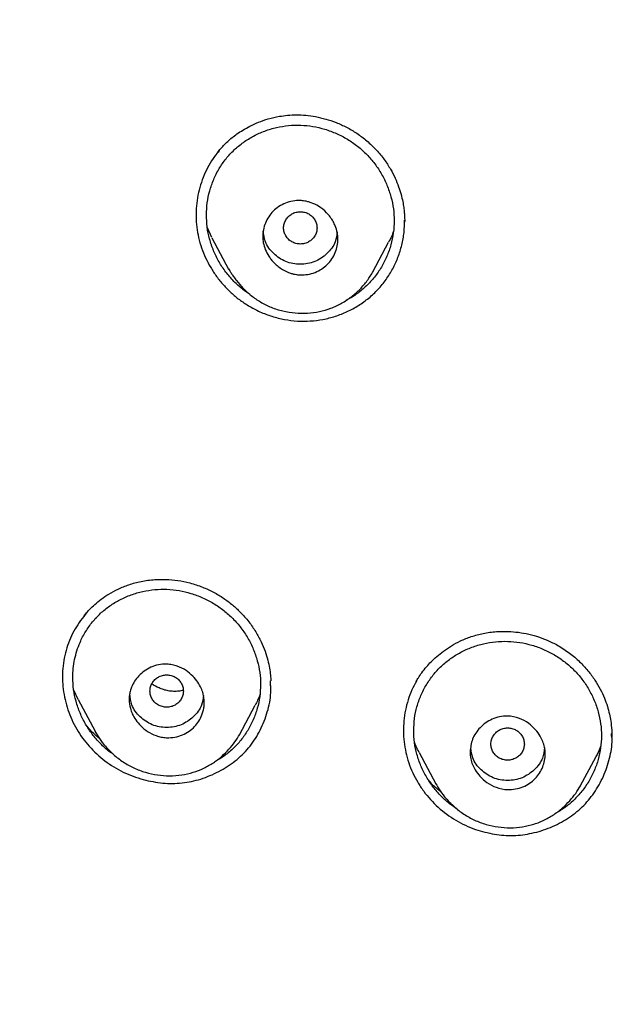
# Model space of a CAD drawing. Header units: millimetres. Extents: x 8 to 1894, y 12 to 2723.
# Tile 82 of 152: x 664 to 679, y 1840 to 1864. Entities that reach past the tile are written whole.
import ezdxf

# ---------------------------------------------------------------- set-up
doc = ezdxf.new("R2010")
doc.units = ezdxf.units.MM

msp = doc.modelspace()

# ---------------------------------------------------------------- linework, layer by layer
at = {"color": 7, "linetype": 'Continuous', "lineweight": 30}
for p, q in [((673.613, 1859.198), (673.613, 1859.206)), ((668.998, 1858.806), (668.889, 1859.039)), ((668.997, 1858.805), (669.398, 1858.053)), ((672.852, 1857.987), (673.229, 1858.695)), ((670.4, 1848.079), (670.401, 1848.2)), ((670.409, 1848.077), (670.409, 1848.09)), ((665.793, 1847.752), (665.688, 1847.976)), ((665.792, 1847.752), (666.198, 1846.99)), ((669.658, 1846.91), (670.035, 1847.618)), ((666.199, 1846.99), (666.195, 1846.997)), ((678.567, 1846.877), (678.564, 1846.936)), ((673.958, 1846.485), (674.358, 1845.735)), ((677.818, 1845.677), (678.197, 1846.389)), ((677.975, 1845.725), (677.948, 1845.695))]:
    msp.add_line(p, q, dxfattribs=at)
for points, knots in [([(746.132, 1797.158), (746.593, 1798.387), (747.512, 1800.831), (748.495, 1804.601), (749.27, 1808.382), (749.853, 1812.175), (750.34, 1816.36), (750.695, 1820.94), (750.905, 1825.905), (751, 1831.452), (750.99, 1837.581), (750.978, 1844.311), (750.875, 1851.06), (750.555, 1857.838), (750.011, 1863.494), (749.341, 1868.017), (748.676, 1871.415), (747.796, 1874.799), (746.641, 1878.144), (745.224, 1881.22), (743.546, 1883.984), (741.653, 1886.399), (739.443, 1888.544), (737.004, 1890.399), (734.422, 1891.997), (731.301, 1893.599), (727.614, 1895.121), (723.365, 1896.49), (719.049, 1897.572), (714.683, 1898.4), (710.282, 1898.968), (705.871, 1899.292), (701.478, 1899.419), (697.107, 1899.43), (692.736, 1899.418), (688.344, 1899.29), (683.933, 1898.968), (679.531, 1898.4), (675.166, 1897.573), (670.85, 1896.491), (666.6, 1895.12), (662.914, 1893.6), (659.793, 1891.997), (657.21, 1890.4), (654.772, 1888.545), (652.562, 1886.4), (650.668, 1883.984), (648.991, 1881.22), (647.573, 1878.144), (646.418, 1874.799), (645.539, 1871.415), (644.873, 1868.018), (644.203, 1863.495), (643.659, 1857.838), (643.34, 1851.061), (643.237, 1844.312), (643.225, 1837.582), (643.214, 1831.001), (643.338, 1824.548), (643.685, 1818.223), (644.263, 1812.764), (644.982, 1808.18), (645.752, 1804.467), (646.726, 1800.765), (647.629, 1798.364), (648.083, 1797.158)], [0, 0, 0, 0, 0.01422, 0.028301, 0.042283, 0.056188, 0.070046, 0.088148, 0.106186, 0.124159, 0.148558, 0.172923, 0.197399, 0.221993, 0.24671, 0.259145, 0.27167, 0.284302, 0.297067, 0.309991, 0.320883, 0.3319, 0.342924, 0.353811, 0.364567, 0.375221, 0.391058, 0.40678, 0.422432, 0.438055, 0.453668, 0.469227, 0.484683, 0.500001, 0.515318, 0.530774, 0.546334, 0.561944, 0.577571, 0.59322, 0.608942, 0.624779, 0.635434, 0.646191, 0.657076, 0.668103, 0.679114, 0.690014, 0.702933, 0.7157, 0.728331, 0.740856, 0.753291, 0.778008, 0.802602, 0.827078, 0.851444, 0.875842, 0.898728, 0.921719, 0.944802, 0.958463, 0.9722, 0.986034, 1, 1, 1, 1]), ([(744.739, 1797.28), (745.115, 1798.268), (745.867, 1800.241), (746.729, 1803.282), (747.443, 1806.352), (748.014, 1809.446), (748.474, 1812.555), (748.907, 1816.267), (749.256, 1820.586), (749.479, 1825.507), (749.58, 1830.652), (749.585, 1836.017), (749.57, 1841.606), (749.512, 1847.199), (749.34, 1852.796), (748.985, 1858.392), (748.481, 1863.045), (747.916, 1866.75), (747.389, 1869.517), (746.731, 1872.261), (745.916, 1874.969), (744.909, 1877.621), (743.78, 1879.973), (742.562, 1882.016), (741.314, 1883.764), (739.899, 1885.389), (738.155, 1887.037), (736.053, 1888.646), (733.602, 1890.178), (730.864, 1891.6), (727.851, 1892.896), (724.575, 1894.053), (721.236, 1895.018), (717.85, 1895.814), (714.145, 1896.505), (710.119, 1897.034), (705.784, 1897.362), (701.445, 1897.494), (697.108, 1897.507), (692.771, 1897.492), (688.43, 1897.359), (684.095, 1897.034), (680.069, 1896.506), (676.364, 1895.816), (672.979, 1895.019), (669.64, 1894.052), (666.364, 1892.895), (663.349, 1891.601), (660.612, 1890.178), (658.162, 1888.646), (656.061, 1887.037), (654.316, 1885.39), (652.903, 1883.763), (651.652, 1882.017), (650.437, 1879.972), (649.307, 1877.621), (648.299, 1874.969), (647.485, 1872.261), (646.827, 1869.517), (646.299, 1866.75), (645.734, 1863.045), (645.231, 1858.392), (644.876, 1852.796), (644.703, 1847.199), (644.645, 1841.607), (644.63, 1836.018), (644.636, 1830.727), (644.73, 1825.732), (644.934, 1821.034), (645.293, 1816.341), (645.773, 1812.242), (646.323, 1808.738), (646.885, 1805.824), (647.579, 1802.934), (648.408, 1800.071), (649.119, 1798.211), (649.475, 1797.28)], [0, 0, 0, 0, 0.011709, 0.0234, 0.035079, 0.046745, 0.058401, 0.070053, 0.08835, 0.106637, 0.124908, 0.145647, 0.166375, 0.187119, 0.207887, 0.228673, 0.249479, 0.259892, 0.270315, 0.28075, 0.291198, 0.301658, 0.31213, 0.319994, 0.327864, 0.335737, 0.343609, 0.354092, 0.364563, 0.37502, 0.38755, 0.400066, 0.41258, 0.425091, 0.437599, 0.45323, 0.468841, 0.484431, 0.499999, 0.515569, 0.531166, 0.546782, 0.562408, 0.574915, 0.587424, 0.599934, 0.612454, 0.624987, 0.635443, 0.645912, 0.656393, 0.664263, 0.672136, 0.680006, 0.687871, 0.698343, 0.708803, 0.71925, 0.729685, 0.740108, 0.750521, 0.771326, 0.792113, 0.81288, 0.833624, 0.854353, 0.875091, 0.892532, 0.909986, 0.927451, 0.944927, 0.955919, 0.966921, 0.977933, 0.988958, 1, 1, 1, 1]), ([(669.107, 1860.812), (669.162, 1860.88), (669.273, 1861.017), (669.444, 1861.174), (669.602, 1861.294), (669.744, 1861.387), (669.915, 1861.482), (670.118, 1861.574), (670.353, 1861.655), (670.588, 1861.709), (670.815, 1861.738), (671.026, 1861.748), (671.25, 1861.737), (671.484, 1861.705), (671.727, 1861.648), (671.976, 1861.564), (672.226, 1861.45), (672.475, 1861.307), (672.629, 1861.186), (672.707, 1861.124)], [0, 0, 0, 0, 0.068758, 0.138894, 0.175302, 0.217399, 0.266049, 0.321235, 0.382919, 0.451044, 0.500037, 0.551965, 0.606921, 0.664941, 0.726027, 0.790144, 0.857224, 0.927192, 1, 1, 1, 1]), ([(668.865, 1859.351), (668.869, 1859.447), (668.877, 1859.641), (668.938, 1859.925), (669.034, 1860.2), (669.165, 1860.459), (669.33, 1860.697), (669.525, 1860.909), (669.748, 1861.092), (669.995, 1861.245), (670.262, 1861.364), (670.543, 1861.448), (670.832, 1861.495), (671.125, 1861.504), (671.417, 1861.475), (671.705, 1861.407), (671.982, 1861.303), (672.246, 1861.166), (672.49, 1860.997), (672.71, 1860.799), (672.903, 1860.575), (673.065, 1860.328), (673.195, 1860.062), (673.29, 1859.783), (673.349, 1859.496), (673.367, 1859.206), (673.348, 1858.917), (673.289, 1858.632), (673.192, 1858.357), (673.061, 1858.097), (672.897, 1857.859), (672.702, 1857.645), (672.479, 1857.464), (672.31, 1857.35), (672.213, 1857.307), (672.204, 1857.303)], [0, 0, 0, 0, 0.031033, 0.062351, 0.093455, 0.125014, 0.155991, 0.186943, 0.217954, 0.248945, 0.280461, 0.311833, 0.34282, 0.373962, 0.404896, 0.435885, 0.467467, 0.498565, 0.529891, 0.560907, 0.591947, 0.623259, 0.65435, 0.685938, 0.716915, 0.747818, 0.778903, 0.809882, 0.841305, 0.87277, 0.903745, 0.934792, 0.965736, 0.996718, 1, 1, 1, 1]), ([(672.707, 1861.124), (672.786, 1861.052), (672.938, 1860.913), (673.124, 1860.682), (673.272, 1860.456), (673.384, 1860.237), (673.468, 1860.033), (673.527, 1859.846), (673.567, 1859.678), (673.592, 1859.533), (673.605, 1859.41), (673.612, 1859.312), (673.614, 1859.237), (673.614, 1859.196), (673.613, 1859.18)], [0, 0, 0, 0, 0.143435, 0.275621, 0.39681, 0.507121, 0.60662, 0.695345, 0.773312, 0.840518, 0.896785, 0.94205, 0.97642, 1, 1, 1, 1]), ([(669.173, 1860.89), (669.135, 1860.844), (669.042, 1860.733), (668.922, 1860.537), (668.809, 1860.309), (668.722, 1860.069), (668.659, 1859.822), (668.623, 1859.569), (668.613, 1859.314), (668.629, 1859.059), (668.674, 1858.806), (668.746, 1858.559), (668.843, 1858.32), (668.964, 1858.09), (669.107, 1857.873), (669.27, 1857.67), (669.453, 1857.485), (669.652, 1857.317), (669.798, 1857.224), (669.871, 1857.177)], [0, 0, 0, 0, 0.042181, 0.102245, 0.162233, 0.222175, 0.282065, 0.341881, 0.401607, 0.461251, 0.520869, 0.580572, 0.640413, 0.700375, 0.760405, 0.82043, 0.880388, 0.940241, 1, 1, 1, 1]), ([(670.214, 1858.832), (670.217, 1858.887), (670.224, 1858.998), (670.29, 1859.213), (670.416, 1859.408), (670.597, 1859.554), (670.756, 1859.636), (670.933, 1859.686), (671.072, 1859.696), (671.169, 1859.69), (671.227, 1859.682), (671.296, 1859.667), (671.409, 1859.633), (671.568, 1859.556), (671.721, 1859.433), (671.831, 1859.304), (671.901, 1859.197), (671.962, 1859.072), (672.004, 1858.932), (672.02, 1858.77), (672.003, 1858.608), (671.938, 1858.391), (671.809, 1858.195), (671.627, 1858.05), (671.468, 1857.969), (671.294, 1857.921), (671.159, 1857.911), (671.068, 1857.917), (671.015, 1857.923), (670.95, 1857.936), (670.837, 1857.967), (670.67, 1858.044), (670.52, 1858.163), (670.418, 1858.278), (670.342, 1858.383), (670.273, 1858.516), (670.223, 1858.677), (670.217, 1858.782), (670.214, 1858.832)], [0, 0, 0, 0, 0.029615, 0.05974, 0.121053, 0.152487, 0.184649, 0.217319, 0.25044, 0.258794, 0.269271, 0.281824, 0.29633, 0.331608, 0.375037, 0.399028, 0.421678, 0.443199, 0.472741, 0.499687, 0.529843, 0.560442, 0.62206, 0.653588, 0.685382, 0.71771, 0.750294, 0.757237, 0.76664, 0.778453, 0.792733, 0.828921, 0.874987, 0.893194, 0.910723, 0.943419, 0.973088, 1, 1, 1, 1]), ([(671.514, 1859.039), (671.512, 1859.073), (671.506, 1859.14), (671.464, 1859.234), (671.401, 1859.316), (671.317, 1859.378), (671.219, 1859.417), (671.115, 1859.431), (671.01, 1859.417), (670.913, 1859.378), (670.828, 1859.316), (670.764, 1859.235), (670.724, 1859.141), (670.71, 1859.04), (670.724, 1858.939), (670.764, 1858.845), (670.828, 1858.763), (670.912, 1858.702), (671.009, 1858.663), (671.114, 1858.649), (671.219, 1858.662), (671.316, 1858.701), (671.4, 1858.763), (671.464, 1858.844), (671.506, 1858.938), (671.512, 1859.006), (671.514, 1859.039)], [0, 0, 0, 0, 0.041659, 0.083341, 0.125, 0.166659, 0.208341, 0.25, 0.291659, 0.333341, 0.375, 0.416659, 0.458341, 0.5, 0.541659, 0.583341, 0.625, 0.666659, 0.708341, 0.75, 0.791659, 0.833341, 0.875, 0.916659, 0.958341, 1, 1, 1, 1]), ([(669.906, 1857.449), (669.85, 1857.486), (669.713, 1857.577), (669.519, 1857.757), (669.326, 1857.979), (669.163, 1858.226), (669.033, 1858.492), (668.937, 1858.772), (668.876, 1859.06), (668.869, 1859.254), (668.865, 1859.351)], [0, 0, 0, 0, 0.088356, 0.217836, 0.347926, 0.477332, 0.608278, 0.740404, 0.870204, 1, 1, 1, 1]), ([(669.871, 1857.177), (669.962, 1857.127), (670.143, 1857.026), (670.435, 1856.918), (670.736, 1856.843), (671.044, 1856.804), (671.353, 1856.805), (671.658, 1856.844), (671.955, 1856.919), (672.241, 1857.031), (672.51, 1857.178), (672.758, 1857.355), (672.98, 1857.564), (673.172, 1857.799), (673.333, 1858.057), (673.459, 1858.335), (673.55, 1858.627), (673.606, 1858.926), (673.611, 1859.128), (673.613, 1859.226)], [0, 0, 0, 0, 0.0591, 0.117757, 0.176822, 0.235883, 0.294483, 0.353554, 0.412439, 0.471087, 0.530396, 0.589474, 0.648014, 0.707007, 0.76575, 0.824353, 0.883741, 0.943164, 1, 1, 1, 1]), ([(671.995, 1858.942), (671.985, 1858.861), (671.962, 1858.666), (671.762, 1858.41), (671.469, 1858.21), (671.113, 1858.15), (670.757, 1858.211), (670.465, 1858.412), (670.262, 1858.677), (670.238, 1858.882), (670.228, 1858.972)], [0, 0, 0, 0, 0.0943893, 0.227851, 0.3612093, 0.4942441, 0.6277409, 0.7607302, 0.894174, 1, 1, 1, 1]), ([(673.344, 1858.959), (673.33, 1858.916), (673.299, 1858.825), (673.251, 1858.741), (673.225, 1858.697)], [0, 0, 0, 0, 0.469595, 1, 1, 1, 1]), ([(669.395, 1858.06), (669.405, 1858.043), (669.426, 1858.006), (669.469, 1857.939), (669.522, 1857.862), (669.611, 1857.741), (669.745, 1857.586), (669.939, 1857.412), (670.163, 1857.258), (670.418, 1857.132), (670.698, 1857.043), (670.99, 1856.996), (671.284, 1856.991), (671.572, 1857.028), (671.849, 1857.108), (672.107, 1857.23), (672.34, 1857.386), (672.546, 1857.569), (672.723, 1857.772), (672.813, 1857.923), (672.857, 1857.998)], [0, 0, 0, 0, 0.015529, 0.033985, 0.055945, 0.081809, 0.139841, 0.200734, 0.264482, 0.331163, 0.400577, 0.470299, 0.539519, 0.608086, 0.675944, 0.743636, 0.810841, 0.876111, 0.939217, 1, 1, 1, 1]), ([(665.935, 1849.753), (665.946, 1849.767), (665.988, 1849.82), (666.073, 1849.912), (666.197, 1850.032), (666.35, 1850.158), (666.535, 1850.284), (666.756, 1850.404), (667.014, 1850.507), (667.308, 1850.585), (667.608, 1850.625), (667.902, 1850.63), (668.185, 1850.605), (668.479, 1850.548), (668.673, 1850.479), (668.772, 1850.443)], [0, 0, 0, 0, 0.018413, 0.066909, 0.123443, 0.18804, 0.260747, 0.341666, 0.430826, 0.528093, 0.633577, 0.718142, 0.807367, 0.901282, 1, 1, 1, 1]), ([(668.772, 1850.443), (668.862, 1850.404), (669.037, 1850.328), (669.276, 1850.181), (669.488, 1850.022), (669.692, 1849.834), (669.882, 1849.619), (670.048, 1849.378), (670.177, 1849.141), (670.27, 1848.914), (670.335, 1848.702), (670.376, 1848.51), (670.4, 1848.344), (670.406, 1848.242), (670.408, 1848.198)], [0, 0, 0, 0, 0.099213, 0.193449, 0.282971, 0.36798, 0.474558, 0.573727, 0.665685, 0.749664, 0.825509, 0.893394, 0.953433, 1, 1, 1, 1]), ([(665.665, 1848.282), (665.667, 1848.353), (665.672, 1848.498), (665.707, 1848.711), (665.761, 1848.919), (665.846, 1849.144), (665.966, 1849.377), (666.131, 1849.611), (666.326, 1849.819), (666.548, 1849.998), (666.794, 1850.147), (667.06, 1850.262), (667.34, 1850.344), (667.628, 1850.388), (667.92, 1850.395), (668.211, 1850.365), (668.498, 1850.297), (668.776, 1850.193), (669.04, 1850.056), (669.284, 1849.888), (669.505, 1849.691), (669.699, 1849.468), (669.863, 1849.223), (669.995, 1848.958), (670.09, 1848.681), (670.149, 1848.396), (670.168, 1848.107), (670.148, 1847.82), (670.089, 1847.537), (669.992, 1847.266), (669.861, 1847.01), (669.697, 1846.775), (669.502, 1846.567), (669.29, 1846.391), (669.135, 1846.302), (669.062, 1846.261)], [0, 0, 0, 0, 0.023397, 0.047096, 0.070623, 0.094137, 0.125875, 0.157071, 0.188284, 0.219496, 0.250707, 0.282455, 0.314033, 0.345238, 0.376599, 0.407778, 0.438982, 0.470741, 0.502052, 0.533581, 0.56482, 0.596134, 0.627673, 0.658927, 0.690601, 0.7218, 0.753076, 0.784407, 0.815617, 0.847266, 0.878934, 0.91014, 0.941446, 0.972608, 1, 1, 1, 1]), ([(666.002, 1849.832), (665.902, 1849.705), (665.7, 1849.448), (665.506, 1848.99), (665.41, 1848.499), (665.421, 1847.995), (665.534, 1847.501), (665.744, 1847.035), (666.047, 1846.62), (666.427, 1846.273), (666.865, 1845.996), (667.19, 1845.888), (667.354, 1845.834)], [0, 0, 0, 0, 0.0980018, 0.198305, 0.2986107, 0.3986324, 0.4986405, 0.5987743, 0.6988673, 0.7989336, 0.899247, 1, 1, 1, 1]), ([(673.889, 1848.183), (673.907, 1848.213), (673.949, 1848.284), (674.03, 1848.404), (674.131, 1848.532), (674.251, 1848.662), (674.385, 1848.789), (674.546, 1848.918), (674.736, 1849.044), (674.958, 1849.162), (675.213, 1849.264), (675.501, 1849.341), (675.781, 1849.379), (676.043, 1849.385), (676.281, 1849.37), (676.527, 1849.332), (676.778, 1849.267), (677.033, 1849.176), (677.196, 1849.091), (677.279, 1849.048)], [0, 0, 0, 0, 0.028346, 0.066612, 0.114792, 0.157441, 0.205681, 0.259522, 0.318978, 0.384072, 0.454859, 0.531329, 0.613392, 0.671305, 0.731799, 0.794889, 0.86059, 0.928935, 1, 1, 1, 1]), ([(673.83, 1847.011), (673.834, 1847.106), (673.841, 1847.298), (673.902, 1847.58), (673.998, 1847.852), (674.129, 1848.108), (674.293, 1848.344), (674.488, 1848.554), (674.709, 1848.736), (674.955, 1848.888), (675.222, 1849.007), (675.502, 1849.092), (675.79, 1849.14), (676.083, 1849.15), (676.375, 1849.123), (676.663, 1849.058), (676.941, 1848.957), (677.206, 1848.822), (677.45, 1848.656), (677.672, 1848.462), (677.865, 1848.24), (678.028, 1847.996), (678.158, 1847.732), (678.254, 1847.457), (678.313, 1847.172), (678.332, 1846.885), (678.312, 1846.598), (678.254, 1846.316), (678.157, 1846.045), (678.026, 1845.787), (677.862, 1845.551), (677.668, 1845.341), (677.455, 1845.161), (677.296, 1845.068), (677.221, 1845.024)], [0, 0, 0, 0, 0.031214, 0.062719, 0.094016, 0.12574, 0.156907, 0.188068, 0.21928, 0.250458, 0.282144, 0.313724, 0.344897, 0.3762, 0.40735, 0.438524, 0.47026, 0.501546, 0.533047, 0.564262, 0.595476, 0.626988, 0.658268, 0.690035, 0.721199, 0.752308, 0.783575, 0.814744, 0.846367, 0.878006, 0.909172, 0.940421, 0.971571, 1, 1, 1, 1]), ([(677.279, 1849.048), (677.375, 1848.989), (677.561, 1848.874), (677.801, 1848.665), (678.003, 1848.447), (678.167, 1848.225), (678.297, 1848.006), (678.396, 1847.794), (678.468, 1847.595), (678.518, 1847.411), (678.553, 1847.221), (678.573, 1847.035), (678.574, 1846.906), (678.574, 1846.849)], [0, 0, 0, 0, 0.124404, 0.241618, 0.351484, 0.453826, 0.548535, 0.635582, 0.715011, 0.786918, 0.851362, 0.934047, 1, 1, 1, 1]), ([(667.015, 1847.753), (667.016, 1847.786), (667.018, 1847.851), (667.038, 1847.949), (667.093, 1848.115), (667.205, 1848.287), (667.377, 1848.437), (667.535, 1848.529), (667.718, 1848.589), (667.893, 1848.604), (668.046, 1848.585), (668.205, 1848.542), (668.377, 1848.454), (668.541, 1848.319), (668.661, 1848.173), (668.741, 1848.03), (668.798, 1847.869), (668.819, 1847.72), (668.811, 1847.583), (668.792, 1847.482), (668.738, 1847.31), (668.628, 1847.133), (668.453, 1846.985), (668.291, 1846.898), (668.109, 1846.845), (667.936, 1846.832), (667.786, 1846.85), (667.629, 1846.893), (667.457, 1846.979), (667.293, 1847.112), (667.172, 1847.257), (667.091, 1847.4), (667.03, 1847.563), (667.02, 1847.682), (667.015, 1847.753)], [0, 0, 0, 0, 0.01759, 0.035639, 0.054408, 0.113895, 0.14567, 0.178943, 0.213457, 0.249376, 0.27283, 0.295251, 0.336923, 0.3744, 0.407594, 0.436757, 0.461549, 0.498854, 0.517127, 0.535932, 0.555253, 0.615546, 0.647466, 0.68048, 0.714747, 0.750012, 0.77318, 0.795215, 0.836487, 0.873796, 0.906952, 0.936209, 0.961312, 1, 1, 1, 1]), ([(668.315, 1847.953), (668.312, 1847.987), (668.306, 1848.054), (668.264, 1848.149), (668.201, 1848.23), (668.117, 1848.292), (668.02, 1848.331), (667.915, 1848.345), (667.81, 1848.331), (667.713, 1848.292), (667.629, 1848.23), (667.565, 1848.149), (667.524, 1848.055), (667.51, 1847.954), (667.524, 1847.853), (667.564, 1847.759), (667.628, 1847.677), (667.712, 1847.616), (667.81, 1847.577), (667.914, 1847.563), (668.019, 1847.576), (668.116, 1847.615), (668.201, 1847.677), (668.264, 1847.758), (668.306, 1847.852), (668.312, 1847.92), (668.315, 1847.953)], [0, 0, 0, 0, 0.041659, 0.083341, 0.125, 0.166659, 0.208341, 0.25, 0.291659, 0.333341, 0.375, 0.416659, 0.458341, 0.5, 0.541659, 0.583341, 0.625, 0.666659, 0.708341, 0.75, 0.791659, 0.833341, 0.875, 0.916659, 0.958341, 1, 1, 1, 1]), ([(666.651, 1846.43), (666.615, 1846.453), (666.498, 1846.531), (666.323, 1846.696), (666.129, 1846.917), (665.965, 1847.163), (665.834, 1847.428), (665.738, 1847.706), (665.676, 1847.993), (665.669, 1848.185), (665.665, 1848.282)], [0, 0, 0, 0, 0.058004, 0.191642, 0.326179, 0.459898, 0.595137, 0.731716, 0.865853, 1, 1, 1, 1]), ([(667.354, 1845.834), (667.509, 1845.8), (667.816, 1845.734), (668.284, 1845.742), (668.739, 1845.836), (669.169, 1846.017), (669.561, 1846.267), (669.889, 1846.585), (670.145, 1846.966), (670.316, 1847.396), (670.412, 1847.778), (670.408, 1848.012), (670.407, 1848.09)], [0, 0, 0, 0, 0.1065004, 0.2094881, 0.3127921, 0.4202375, 0.5269253, 0.6298121, 0.7329796, 0.8404804, 0.9473188, 1, 1, 1, 1]), ([(668.307, 1847.971), (668.273, 1847.963), (668.198, 1847.947), (668.078, 1847.943), (667.955, 1847.956), (667.839, 1847.985), (667.704, 1848.034), (667.615, 1848.089), (667.559, 1848.124)], [0, 0, 0, 0, 0.137542, 0.305452, 0.462828, 0.611354, 0.753901, 1, 1, 1, 1]), ([(673.893, 1848.188), (673.856, 1848.12), (673.778, 1847.976), (673.692, 1847.743), (673.606, 1847.415), (673.567, 1846.991), (673.615, 1846.567), (673.706, 1846.238), (673.801, 1845.998), (673.921, 1845.77), (674.113, 1845.483), (674.406, 1845.161), (674.758, 1844.902), (675.065, 1844.737), (675.228, 1844.675), (675.31, 1844.644)], [0, 0, 0, 0, 0.054867, 0.114353, 0.173621, 0.29164, 0.409389, 0.468313, 0.527303, 0.586318, 0.645302, 0.763223, 0.881356, 0.940607, 1, 1, 1, 1]), ([(668.793, 1847.844), (668.784, 1847.767), (668.76, 1847.577), (668.562, 1847.324), (668.27, 1847.124), (667.913, 1847.064), (667.558, 1847.125), (667.265, 1847.326), (667.062, 1847.591), (667.038, 1847.796), (667.028, 1847.887)], [0, 0, 0, 0, 0.090137, 0.224157, 0.358081, 0.491672, 0.625738, 0.759286, 0.893298, 1, 1, 1, 1]), ([(670.145, 1847.869), (670.129, 1847.823), (670.099, 1847.736), (670.053, 1847.657), (670.031, 1847.62)], [0, 0, 0, 0, 0.534565, 1, 1, 1, 1]), ([(675.179, 1846.5), (675.191, 1846.603), (675.217, 1846.817), (675.412, 1847.096), (675.652, 1847.268), (675.887, 1847.345), (676.11, 1847.366), (676.355, 1847.315), (676.58, 1847.192), (676.746, 1847.041), (676.883, 1846.852), (676.963, 1846.652), (676.989, 1846.398), (676.936, 1846.127), (676.785, 1845.889), (676.607, 1845.742), (676.447, 1845.656), (676.268, 1845.603), (676.049, 1845.585), (675.808, 1845.634), (675.584, 1845.754), (675.418, 1845.902), (675.279, 1846.089), (675.192, 1846.293), (675.182, 1846.444), (675.179, 1846.5)], [0, 0, 0, 0, 0.056181, 0.116445, 0.18066, 0.214408, 0.249198, 0.299954, 0.345249, 0.384969, 0.418899, 0.469884, 0.498723, 0.556789, 0.617822, 0.64968, 0.682263, 0.715789, 0.749982, 0.799809, 0.844495, 0.883849, 0.917839, 0.969381, 1, 1, 1, 1]), ([(666.306, 1846.816), (666.24, 1846.871), (666.131, 1846.96), (666.042, 1847.069), (666.007, 1847.111)], [0, 0, 0, 0, 0.611184, 1, 1, 1, 1]), ([(666.195, 1846.997), (666.23, 1846.937), (666.304, 1846.809), (666.453, 1846.62), (666.641, 1846.429), (666.868, 1846.252), (667.126, 1846.107), (667.403, 1846.003), (667.691, 1845.94), (667.984, 1845.918), (668.273, 1845.939), (668.549, 1846.001), (668.803, 1846.101), (669.032, 1846.231), (669.234, 1846.385), (669.402, 1846.553), (669.55, 1846.73), (669.625, 1846.857), (669.662, 1846.917)], [0, 0, 0, 0, 0.049019, 0.104971, 0.168202, 0.237181, 0.306461, 0.375664, 0.444789, 0.513791, 0.582555, 0.649731, 0.714648, 0.777577, 0.838268, 0.896324, 0.950055, 1, 1, 1, 1]), ([(674.863, 1845.137), (674.811, 1845.171), (674.677, 1845.258), (674.486, 1845.433), (674.292, 1845.653), (674.129, 1845.897), (673.998, 1846.161), (673.902, 1846.438), (673.841, 1846.723), (673.833, 1846.915), (673.83, 1847.011)], [0, 0, 0, 0, 0.082704, 0.212917, 0.343823, 0.474032, 0.605808, 0.738686, 0.869302, 1, 1, 1, 1]), ([(675.31, 1844.644), (675.46, 1844.6), (675.756, 1844.512), (676.216, 1844.484), (676.67, 1844.539), (677.109, 1844.68), (677.517, 1844.889), (677.873, 1845.168), (678.163, 1845.512), (678.384, 1845.909), (678.528, 1846.339), (678.592, 1846.685), (678.576, 1846.88), (678.572, 1846.926)], [0, 0, 0, 0, 0.098644, 0.193848, 0.289039, 0.38766, 0.486632, 0.581899, 0.676995, 0.775479, 0.874631, 0.970048, 1, 1, 1, 1]), ([(676.479, 1846.684), (676.476, 1846.718), (676.47, 1846.786), (676.428, 1846.88), (676.365, 1846.961), (676.281, 1847.023), (676.183, 1847.062), (676.079, 1847.076), (675.974, 1847.062), (675.877, 1847.023), (675.793, 1846.961), (675.729, 1846.88), (675.688, 1846.786), (675.674, 1846.685), (675.688, 1846.584), (675.728, 1846.49), (675.792, 1846.409), (675.876, 1846.347), (675.974, 1846.308), (676.078, 1846.294), (676.183, 1846.308), (676.28, 1846.347), (676.365, 1846.408), (676.428, 1846.489), (676.47, 1846.583), (676.476, 1846.651), (676.479, 1846.684)], [0, 0, 0, 0, 0.041659, 0.083341, 0.125, 0.166659, 0.208341, 0.25, 0.291659, 0.333341, 0.375, 0.416659, 0.458341, 0.5, 0.541659, 0.583341, 0.625, 0.666659, 0.708341, 0.75, 0.791659, 0.833341, 0.875, 0.916659, 0.958341, 1, 1, 1, 1]), ([(673.962, 1846.487), (673.935, 1846.533), (673.891, 1846.612), (673.861, 1846.696), (673.849, 1846.73)], [0, 0, 0, 0, 0.595239, 1, 1, 1, 1]), ([(676.962, 1846.603), (676.952, 1846.517), (676.929, 1846.316), (676.726, 1846.056), (676.434, 1845.855), (676.077, 1845.795), (675.722, 1845.856), (675.43, 1846.057), (675.23, 1846.314), (675.207, 1846.51), (675.197, 1846.592)], [0, 0, 0, 0, 0.101334, 0.235255, 0.369084, 0.502576, 0.636546, 0.769994, 0.903911, 1, 1, 1, 1]), ([(678.309, 1846.645), (678.289, 1846.589), (678.258, 1846.5), (678.211, 1846.42), (678.193, 1846.391)], [0, 0, 0, 0, 0.637205, 1, 1, 1, 1]), ([(674.49, 1845.531), (674.463, 1845.552), (674.363, 1845.63), (674.263, 1845.728), (674.197, 1845.808), (674.189, 1845.818)], [0, 0, 0, 0, 0.2475484, 0.90244, 1, 1, 1, 1]), ([(674.355, 1845.743), (674.389, 1845.684), (674.463, 1845.556), (674.611, 1845.369), (674.798, 1845.179), (675.024, 1845.003), (675.283, 1844.859), (675.56, 1844.756), (675.849, 1844.695), (676.143, 1844.675), (676.433, 1844.698), (676.709, 1844.762), (676.964, 1844.864), (677.193, 1844.996), (677.395, 1845.151), (677.563, 1845.321), (677.71, 1845.498), (677.785, 1845.624), (677.821, 1845.684)], [0, 0, 0, 0, 0.048595, 0.104271, 0.167371, 0.236408, 0.30583, 0.375183, 0.444434, 0.513535, 0.582372, 0.649635, 0.714605, 0.777571, 0.8383, 0.89641, 0.950138, 1, 1, 1, 1]), ([(674.359, 1845.735), (674.358, 1845.737), (674.357, 1845.739), (674.356, 1845.742), (674.355, 1845.743)], [0, 0, 0, 0, 0.58855, 1, 1, 1, 1])]:
    msp.add_open_spline(points, degree=3, knots=knots, dxfattribs=at)

doc.saveas('drawing.dxf')
